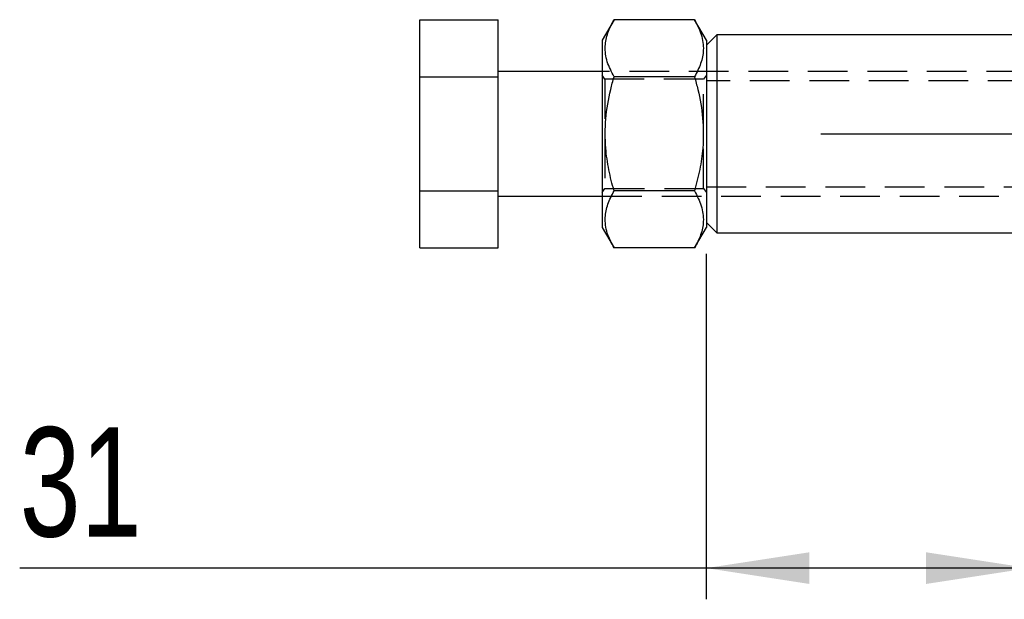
# Model space of a CAD drawing. Extents: x 63 to 798, y 54 to 570.
# Tile 23 of 30: x 512 to 575, y 334 to 371. Entities that reach past the tile are written whole.
import ezdxf

# ---------------------------------------------------------------- set-up
doc = ezdxf.new("R2010")
doc.units = 0
doc.header["$LTSCALE"] = 2
doc.linetypes.add('CENTERX2', pattern=[20.32, 12.7, -2.54, 2.54, -2.54])
doc.linetypes.add('HIDDEN', pattern=[1.905, 1.27, -0.635])
doc.layers.get('0').update_dxf_attribs({"linetype": 'CONTINUOUS'})
doc.styles.add('SLDTEXTSTYLE0', font='TXT', dxfattribs={"width": 0.75})
doc.dimstyles.new('SLDDIMSTYLE6', dxfattribs={"dimtxt": 7, "dimasz": 6.604, "dimexe": 0, "dimexo": 0.0625, "dimgap": 1.75, "dimtad": 1, "dimdec": 0, "dimlfac": 1.5, "dimrnd": 1e-09, "dimzin": 12, "dimtxsty": 'SLDTEXTSTYLE0', "dimsah": 1, "dimcen": 0.09, "dimazin": 3, "dimtfac": 1, "dimtofl": 0, "dimtmove": 0, "dimatfit": 3, "dimtolj": 1, "dimtzin": 12})

# ---------------------------------------------------------------- blocks, each defined once
blk = doc.blocks.new('_D_11')
at = {"color": 179, "linetype": 'CONTINUOUS'}
for p, q in [((555.536, 356.444), (555.536, 334.304)), ((576.203, 355.028), (576.203, 334.304)), ((555.536, 336.304), (511.577, 336.304)), ((576.203, 336.304), (555.536, 336.304))]:
    blk.add_line(p, q, dxfattribs=at)
for points in [[(555.536, 336.304), (562.14, 335.288), (562.14, 337.32)], [(576.203, 336.304), (569.599, 337.32), (569.599, 335.288)]]:
    blk.add_solid(points, dxfattribs=at)
at = {"color": 179, "linetype": 'CONTINUOUS', "insert": (511.577, 345.328, 0.067), "char_height": 7, "attachment_point": 1, "style": 'SLDTEXTSTYLE0'}
blk.add_mtext('31', dxfattribs=at)

msp = doc.modelspace()

# ---------------------------------------------------------------- linework, layer by layer
at = {"color": 7, "linetype": 'CONTINUOUS'}
for p, q in [((537.2032, 371.4406), (542.2032, 371.4406)), ((537.2032, 367.784), (537.2032, 371.4406)), ((542.2032, 367.784), (542.2032, 371.4406)), ((549.628, 371.4406), (548.8698, 370.1274)), ((554.7784, 371.4406), (549.628, 371.4406)), ((555.5365, 370.1274), (554.7784, 371.4406)), ((548.8698, 370.1274), (548.8698, 364.1274)), ((556.2032, 370.4774), (555.5365, 369.8108)), ((555.5365, 370.1274), (555.5365, 364.1274)), ((576.2032, 370.4774), (556.2032, 370.4774)), ((556.2032, 370.4774), (556.2032, 364.1274)), ((548.8698, 368.1274), (542.2032, 368.1274)), ((537.2032, 360.4709), (537.2032, 367.784)), ((537.2032, 367.784), (542.2032, 367.784)), ((542.2032, 360.4709), (542.2032, 367.784)), ((554.7784, 367.784), (549.628, 367.784)), ((548.8698, 364.1274), (548.8698, 358.1274)), ((555.5365, 364.1274), (555.5365, 358.1274)), ((556.2032, 364.1274), (556.2032, 357.7774)), ((537.2032, 360.4709), (542.2032, 360.4709)), ((537.2032, 356.8143), (537.2032, 360.4709)), ((542.2032, 356.8143), (542.2032, 360.4709)), ((542.2032, 360.1274), (548.8698, 360.1274)), ((554.7784, 360.4709), (549.628, 360.4709)), ((548.8698, 358.1274), (549.628, 356.8143)), ((554.7784, 356.8143), (555.5365, 358.1274)), ((555.5365, 358.4441), (556.2032, 357.7774)), ((556.2032, 357.7774), (576.2032, 357.7774)), ((537.2032, 356.8143), (542.2032, 356.8143)), ((554.7784, 356.8143), (549.628, 356.8143))]:
    msp.add_line(p, q, dxfattribs=at)
at = {"color": 7, "linetype": 'HIDDEN'}
for p, q in [((598.8698, 368.1274), (548.8698, 368.1274)), ((549.0479, 367.6274), (548.8698, 367.8817)), ((549.0479, 367.6274), (549.0479, 360.6274)), ((555.3584, 367.6274), (549.0479, 367.6274)), ((555.5365, 367.8817), (555.3584, 367.6274)), ((555.3584, 364.1274), (555.3584, 367.6274)), ((587.5365, 367.5274), (555.5365, 367.5274)), ((555.3584, 360.6274), (555.3584, 364.1274)), ((548.8698, 360.3732), (549.0479, 360.6274)), ((549.0479, 360.6274), (555.3584, 360.6274)), ((555.3584, 360.6274), (555.5365, 360.3732)), ((555.5365, 360.7274), (587.5365, 360.7274)), ((548.8698, 360.1274), (598.8698, 360.1274))]:
    msp.add_line(p, q, dxfattribs=at)
at = {"color": 179, "linetype": 'CENTERX2', "ltscale": 0.666667}
msp.add_line((562.8698, 364.1274), (669.92, 364.1274), dxfattribs=at)
at = {"color": 7, "linetype": 'CONTINUOUS'}
for points, knots in [([(549.628, 367.784), (549.4646, 368.1014), (549.1343, 368.743), (549.0134, 369.6936), (549.1908, 370.6023), (549.4813, 371.1594), (549.628, 371.4406)], [0, 0, 0, 0, 0.2646058, 0.5349497, 0.7653441, 1, 1, 1, 1]), ([(554.7784, 371.4406), (554.9418, 371.1232), (555.2721, 370.4816), (555.3929, 369.5309), (555.2155, 368.6222), (554.925, 368.0651), (554.7784, 367.784)], [0, 0, 0, 0, 0.2646058, 0.5349497, 0.7653441, 1, 1, 1, 1]), ([(549.628, 360.4709), (549.5085, 360.9203), (549.2684, 361.8233), (549.0497, 363.3663), (549.0527, 365.1008), (549.3105, 366.6257), (549.5534, 367.5121), (549.628, 367.784)], [0, 0, 0, 0, 0.18790529, 0.3775305, 0.62838406, 0.88601415, 1, 1, 1, 1]), ([(554.7784, 367.784), (554.8529, 367.5121), (555.0917, 366.641), (555.352, 365.117), (555.3589, 363.3868), (555.1389, 361.8279), (554.899, 360.9249), (554.7784, 360.4709)], [0, 0, 0, 0, 0.1139863, 0.3651887, 0.6224673, 0.8102115, 1, 1, 1, 1]), ([(549.628, 356.8143), (549.4646, 357.1317), (549.1343, 357.7733), (549.0134, 358.7239), (549.1908, 359.6327), (549.4813, 360.1898), (549.628, 360.4709)], [0, 0, 0, 0, 0.2646058, 0.5349496, 0.7653441, 1, 1, 1, 1]), ([(554.7784, 360.4709), (554.9418, 360.1535), (555.2721, 359.5119), (555.3929, 358.5613), (555.2155, 357.6526), (554.925, 357.0955), (554.7784, 356.8143)], [0, 0, 0, 0, 0.2646058, 0.5349496, 0.7653441, 1, 1, 1, 1])]:
    msp.add_open_spline(points, degree=3, knots=knots, dxfattribs=at)

# ---------------------------------------------------------------- dimensions: what is measured, and where the dimension line sits
at = {"color": 179, "linetype": 'CONTINUOUS'}
dim = msp.add_linear_dim(base=(555.5365, 336.3044), p1=(576.2032, 357.0277), p2=(555.5365, 358.4441), dimstyle='SLDDIMSTYLE6', dxfattribs=at)
dim.commit()
dim.dimension.update_dxf_attribs({"geometry": '_D_11', "text_midpoint": (519.5934, 336.3044), "dimtype": 160})

doc.saveas('drawing.dxf')
